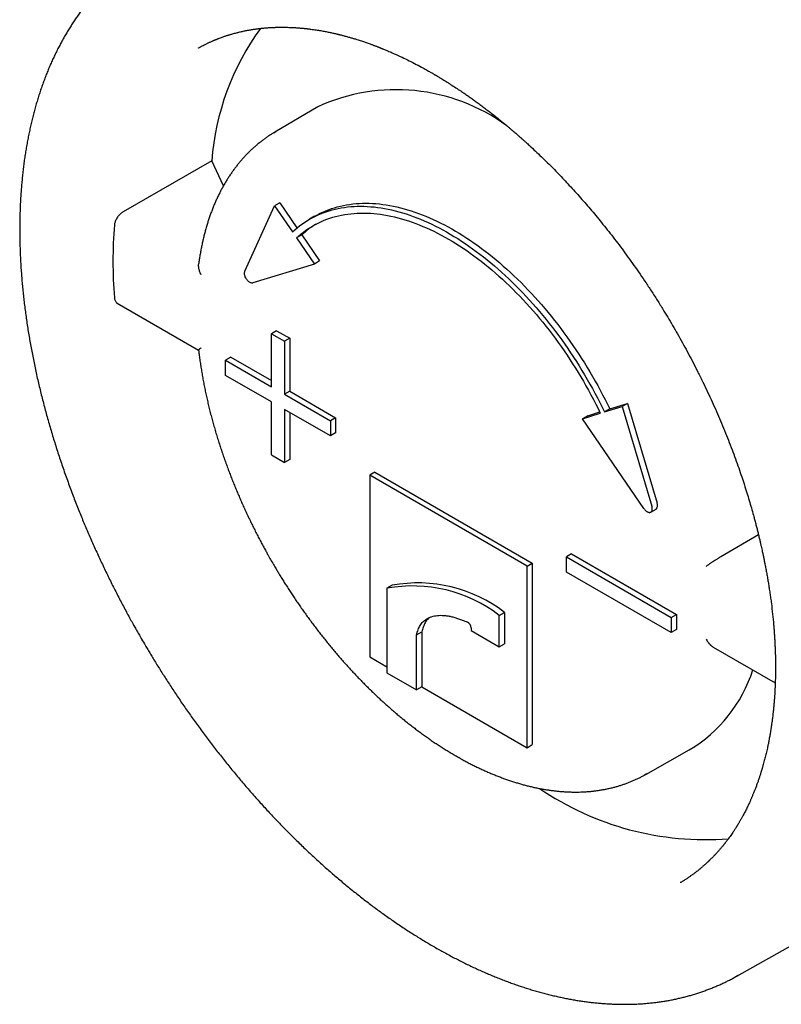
# Model space of a CAD drawing. Header units: millimetres. Extents: x 8 to 415, y 12 to 447.
# Tile 7 of 24: x 335 to 356, y 154 to 181. Entities that reach past the tile are written whole.
import ezdxf

# ---------------------------------------------------------------- set-up
doc = ezdxf.new("R2010")
doc.units = ezdxf.units.MM

msp = doc.modelspace()

# ---------------------------------------------------------------- linework, layer by layer
at = {"color": 7, "linetype": 'Continuous', "lineweight": 30}
for p, q in [((343.182, 178.671), (342.025, 177.987)), ((341.995, 177.969), (342.052, 178.003)), ((340.322, 177.212), (337.933, 175.836)), ((340.638, 176.536), (340.322, 177.212)), ((342.158, 176.081), (342.016, 176)), ((342.158, 176.081), (342.621, 175.404)), ((341.217, 174.234), (342.016, 176)), ((342.016, 176), (342.497, 175.296)), ((343.096, 175.716), (342.955, 175.634)), ((342.751, 175.213), (342.61, 175.132)), ((342.61, 175.132), (343.09, 174.428)), ((342.751, 175.213), (343.232, 174.51)), ((343.232, 174.51), (343.09, 174.428)), ((343.09, 174.428), (341.434, 173.917)), ((337.777, 173.373), (339.969, 172.107)), ((342.073, 172.629), (341.932, 172.548)), ((342.073, 172.629), (342.427, 172.425)), ((341.932, 172.548), (342.285, 172.344)), ((341.932, 171.119), (341.932, 172.548)), ((342.427, 172.425), (342.285, 172.344)), ((342.427, 172.425), (342.427, 170.996)), ((342.285, 172.344), (342.285, 170.915)), ((340.836, 171.915), (340.694, 171.833)), ((340.694, 171.425), (340.694, 171.833)), ((340.694, 171.833), (341.932, 171.119)), ((340.836, 171.915), (341.932, 171.282)), ((341.932, 170.71), (340.694, 171.425)), ((342.427, 170.996), (342.285, 170.915)), ((342.285, 170.915), (343.523, 170.2)), ((342.427, 170.996), (343.664, 170.282)), ((341.932, 169.281), (341.932, 170.71)), ((343.523, 169.792), (342.285, 170.506)), ((342.285, 170.506), (342.285, 169.077)), ((350.912, 170.438), (351.393, 170.587)), ((351.054, 170.52), (350.912, 170.438)), ((351.054, 170.52), (351.534, 170.668)), ((351.534, 170.668), (351.393, 170.587)), ((351.393, 170.587), (352.192, 167.898)), ((351.534, 170.668), (352.333, 167.98)), ((342.427, 170.425), (342.427, 169.159)), ((343.664, 170.282), (343.523, 170.2)), ((343.664, 170.282), (343.664, 169.874)), ((350.319, 170.255), (350.8, 170.404)), ((350.46, 170.337), (350.319, 170.255)), ((351.975, 167.831), (350.319, 170.255)), ((350.46, 170.337), (350.784, 170.437)), ((343.523, 170.2), (343.523, 169.792)), ((343.664, 169.874), (343.523, 169.792)), ((341.932, 169.281), (342.285, 169.077)), ((342.427, 169.159), (342.285, 169.077)), ((344.725, 168.812), (344.583, 168.731)), ((348.826, 166.281), (344.583, 168.731)), ((344.583, 168.731), (344.583, 163.831)), ((344.725, 168.812), (348.967, 166.363)), ((352.161, 167.738), (352.303, 167.82)), ((355.067, 167.121), (354.049, 166.532)), ((350.028, 166.608), (349.887, 166.526)), ((349.887, 166.118), (349.887, 166.526)), ((349.887, 166.526), (352.715, 164.894)), ((350.028, 166.608), (352.857, 164.975)), ((348.826, 166.281), (348.967, 166.363)), ((348.826, 161.382), (348.826, 166.281)), ((348.967, 166.363), (348.967, 161.464)), ((352.715, 164.485), (349.887, 166.118)), ((345.189, 165.763), (345.047, 165.682)), ((345.047, 165.682), (345.047, 163.4)), ((348.076, 164.949), (348.217, 165.031)), ((348.076, 164.102), (348.076, 164.949)), ((348.217, 165.031), (348.217, 164.184)), ((352.715, 164.894), (352.857, 164.975)), ((352.857, 164.975), (352.857, 164.567)), ((352.715, 164.894), (352.715, 164.485)), ((345.843, 162.941), (345.847, 164.427)), ((345.847, 164.427), (345.988, 164.509)), ((345.988, 164.509), (345.985, 163.022)), ((347.317, 164.616), (347.317, 164.54)), ((347.317, 164.54), (348.076, 164.102)), ((352.857, 164.567), (352.715, 164.485)), ((348.076, 164.102), (348.217, 164.184)), ((353.847, 164.096), (355.517, 163.132)), ((344.583, 163.831), (345.047, 163.563)), ((345.047, 163.4), (345.843, 162.941)), ((345.985, 163.022), (345.843, 162.941)), ((345.985, 163.022), (348.826, 161.382)), ((348.826, 161.382), (348.967, 161.464)), ((352.026, 160.662), (353.198, 161.321)), ((354.481, 155.221), (359.251, 157.907)), ((352.965, 157.745), (352.958, 157.742)), ((354.509, 155.237), (354.454, 155.206))]:
    msp.add_line(p, q, dxfattribs=at)
at = {"color": 7, "linetype": 'Continuous', "lineweight": 30, "flags": 128}
for points in [[(342.497, 175.296), (342.559, 175.351), (342.622, 175.405), (342.687, 175.456), (342.753, 175.505), (342.821, 175.551), (342.889, 175.595), (342.96, 175.637), (343.031, 175.677), (343.104, 175.714), (343.178, 175.749), (343.254, 175.781), (343.331, 175.812), (343.409, 175.839), (343.488, 175.865), (343.568, 175.888), (343.649, 175.908), (343.732, 175.927), (343.815, 175.942), (343.9, 175.956), (343.985, 175.967), (344.072, 175.975), (344.159, 175.981), (344.247, 175.985), (344.337, 175.986), (344.427, 175.984), (344.518, 175.981), (344.609, 175.974), (344.702, 175.966), (344.795, 175.955), (344.889, 175.941), (344.983, 175.925), (345.078, 175.907), (345.174, 175.886), (345.27, 175.863), (345.367, 175.837), (345.464, 175.809), (345.562, 175.779), (345.66, 175.746), (345.758, 175.711), (345.857, 175.674), (345.956, 175.634), (346.055, 175.592), (346.155, 175.548), (346.254, 175.501), (346.354, 175.452), (346.454, 175.401), (346.554, 175.347), (346.655, 175.292), (346.755, 175.234), (346.855, 175.174), (346.955, 175.112), (347.055, 175.047), (347.155, 174.981), (347.255, 174.913), (347.354, 174.842), (347.454, 174.769), (347.553, 174.695), (347.651, 174.618), (347.75, 174.54), (347.848, 174.459), (347.946, 174.377), (348.043, 174.293), (348.139, 174.206), (348.236, 174.119), (348.331, 174.029), (348.426, 173.938), (348.521, 173.844), (348.615, 173.75), (348.708, 173.653), (348.8, 173.555), (348.892, 173.455), (348.983, 173.354), (349.073, 173.252), (349.162, 173.148), (349.25, 173.042), (349.338, 172.935), (349.424, 172.827), (349.51, 172.717), (349.594, 172.606), (349.678, 172.494), (349.76, 172.381), (349.842, 172.266), (349.922, 172.15), (350.001, 172.034), (350.079, 171.916), (350.155, 171.797), (350.231, 171.678), (350.305, 171.557), (350.378, 171.436), (350.45, 171.313), (350.52, 171.19), (350.589, 171.067), (350.656, 170.942), (350.722, 170.817), (350.787, 170.691), (350.85, 170.565), (350.912, 170.438)], [(343.096, 175.716), (343.101, 175.719), (343.173, 175.758), (343.246, 175.796), (343.32, 175.831), (343.395, 175.863), (343.472, 175.893), (343.55, 175.921), (343.629, 175.946), (343.709, 175.969), (343.791, 175.99), (343.873, 176.008), (343.957, 176.024), (344.041, 176.037), (344.127, 176.048), (344.213, 176.057), (344.301, 176.063), (344.389, 176.066), (344.478, 176.067), (344.568, 176.066), (344.659, 176.062), (344.751, 176.056), (344.843, 176.047), (344.936, 176.036), (345.03, 176.023), (345.125, 176.007), (345.22, 175.989), (345.315, 175.968), (345.411, 175.945), (345.508, 175.919), (345.605, 175.891), (345.703, 175.861), (345.801, 175.828), (345.899, 175.793), (345.998, 175.755), (346.097, 175.716), (346.197, 175.674), (346.296, 175.629), (346.396, 175.583), (346.496, 175.534), (346.596, 175.482), (346.696, 175.429), (346.796, 175.373), (346.896, 175.316), (346.996, 175.256), (347.097, 175.193), (347.197, 175.129), (347.296, 175.063), (347.396, 174.994), (347.496, 174.924), (347.595, 174.851), (347.694, 174.776), (347.793, 174.7), (347.891, 174.621), (347.989, 174.541), (348.087, 174.458), (348.184, 174.374), (348.281, 174.288), (348.377, 174.2), (348.473, 174.111), (348.568, 174.019), (348.662, 173.926), (348.756, 173.831), (348.849, 173.735), (348.942, 173.637), (349.033, 173.537), (349.124, 173.436), (349.214, 173.333), (349.303, 173.229), (349.392, 173.124), (349.479, 173.017), (349.566, 172.908), (349.651, 172.799), (349.736, 172.688), (349.819, 172.576), (349.902, 172.462), (349.983, 172.348), (350.063, 172.232), (350.142, 172.115), (350.22, 171.998), (350.297, 171.879), (350.372, 171.759), (350.447, 171.639), (350.519, 171.517), (350.591, 171.395), (350.661, 171.272), (350.73, 171.148), (350.798, 171.024), (350.864, 170.899), (350.929, 170.773), (350.992, 170.647), (351.054, 170.52)], [(342.61, 175.132), (342.67, 175.186), (342.732, 175.239), (342.796, 175.289), (342.861, 175.337), (342.928, 175.382), (342.995, 175.426), (343.065, 175.467), (343.135, 175.506), (343.207, 175.542), (343.28, 175.576), (343.354, 175.608), (343.43, 175.637), (343.507, 175.664), (343.585, 175.689), (343.664, 175.711), (343.744, 175.731), (343.825, 175.748), (343.908, 175.764), (343.991, 175.776), (344.075, 175.786), (344.16, 175.794), (344.247, 175.8), (344.334, 175.803), (344.422, 175.803), (344.51, 175.801), (344.6, 175.797), (344.69, 175.79), (344.781, 175.781), (344.873, 175.769), (344.966, 175.755), (345.059, 175.739), (345.152, 175.72), (345.247, 175.699), (345.342, 175.675), (345.437, 175.649), (345.533, 175.621), (345.629, 175.59), (345.725, 175.557), (345.822, 175.521), (345.919, 175.484), (346.017, 175.444), (346.115, 175.401), (346.213, 175.357), (346.311, 175.31), (346.409, 175.261), (346.508, 175.209), (346.606, 175.156), (346.705, 175.1), (346.803, 175.042), (346.902, 174.982), (347, 174.919), (347.098, 174.855), (347.197, 174.789), (347.295, 174.72), (347.392, 174.65), (347.49, 174.577), (347.587, 174.503), (347.684, 174.426), (347.781, 174.348), (347.877, 174.267), (347.973, 174.185), (348.068, 174.101), (348.163, 174.015), (348.257, 173.928), (348.351, 173.838), (348.444, 173.747), (348.536, 173.655), (348.628, 173.56), (348.719, 173.464), (348.809, 173.367), (348.899, 173.268), (348.988, 173.167), (349.076, 173.065), (349.163, 172.962), (349.249, 172.857), (349.334, 172.75), (349.419, 172.643), (349.502, 172.534), (349.584, 172.424), (349.665, 172.313), (349.746, 172.2), (349.825, 172.087), (349.903, 171.972), (349.979, 171.856), (350.055, 171.74), (350.129, 171.622), (350.202, 171.504), (350.274, 171.384), (350.345, 171.264), (350.414, 171.143), (350.482, 171.021), (350.548, 170.899), (350.613, 170.776), (350.677, 170.652), (350.739, 170.528), (350.8, 170.404)], [(341.434, 173.917), (341.42, 173.914), (341.405, 173.913), (341.39, 173.916), (341.373, 173.921), (341.357, 173.928), (341.34, 173.938), (341.323, 173.95), (341.307, 173.964), (341.291, 173.98), (341.276, 173.997), (341.262, 174.016), (341.249, 174.036), (341.238, 174.057), (341.228, 174.078), (341.22, 174.1), (341.214, 174.122), (341.21, 174.143), (341.207, 174.164), (341.207, 174.183), (341.208, 174.202), (341.212, 174.219), (341.217, 174.234)], [(351.975, 167.831), (351.989, 167.812), (352.004, 167.795), (352.02, 167.779), (352.036, 167.765), (352.053, 167.753), (352.07, 167.743), (352.086, 167.736), (352.103, 167.731), (352.118, 167.729), (352.133, 167.729), (352.147, 167.732), (352.16, 167.737), (352.171, 167.745), (352.181, 167.755), (352.189, 167.768), (352.195, 167.782), (352.2, 167.798), (352.202, 167.816), (352.203, 167.836), (352.201, 167.856), (352.197, 167.877), (352.192, 167.898)], [(352.054, 160.677), (352.036, 160.667), (351.995, 160.644)]]:
    msp.add_lwpolyline(points, dxfattribs=at)
at = {"color": 7, "linetype": 'Continuous', "lineweight": 30}
for centre, radius, start, end in [((347.315, 176.668), 7.014, 144.0627, 175.5478), ((345.291, 174.044), 5.086, 54.0169, 114.5084), ((349.911, 174.501), 12.252, 175.4028, 184.5972), ((344.439, 173.397), 2.479, 121.9577, 132.9013), ((352.211, 167.92), 0.137, 312.4706, 25.8676), ((345.739, 161.913), 3.832, 52.4191, 100.3927), ((345.88, 161.994), 3.832, 52.4191, 100.3927), ((347.138, 164.61), 0.179, 2.0129, 62.7771), ((351.189, 164.683), 3.916, 300.8568, 342.0896), ((353.638, 166.865), 7.962, 235.7522, 274.442)]:
    msp.add_arc(centre, radius, start, end, dxfattribs=at)
for points, knots in [([(338.512, 182.816), (338.504, 182.811), (338.463, 182.787), (338.39, 182.741), (338.293, 182.678), (338.197, 182.613), (338.102, 182.545), (338.008, 182.476), (337.916, 182.405), (337.824, 182.331), (337.734, 182.256), (337.646, 182.178), (337.558, 182.098), (337.472, 182.017), (337.387, 181.933), (337.304, 181.848), (337.221, 181.76), (337.141, 181.67), (337.061, 181.578), (336.983, 181.485), (336.907, 181.389), (336.831, 181.291), (336.758, 181.192), (336.685, 181.09), (336.615, 180.987), (336.545, 180.881), (336.477, 180.774), (336.411, 180.665), (336.346, 180.554), (336.283, 180.441), (336.222, 180.326), (336.162, 180.21), (336.103, 180.091), (336.047, 179.971), (335.991, 179.849), (335.938, 179.725), (335.886, 179.6), (335.836, 179.473), (335.788, 179.344), (335.741, 179.214), (335.696, 179.082), (335.652, 178.948), (335.611, 178.813), (335.571, 178.676), (335.533, 178.537), (335.496, 178.397), (335.462, 178.256), (335.429, 178.113), (335.398, 177.969), (335.369, 177.823), (335.341, 177.676), (335.315, 177.528), (335.291, 177.378), (335.269, 177.227), (335.249, 177.074), (335.23, 176.921), (335.214, 176.766), (335.199, 176.61), (335.186, 176.453), (335.174, 176.294), (335.165, 176.135), (335.157, 175.974), (335.151, 175.812), (335.147, 175.649), (335.145, 175.485), (335.144, 175.321), (335.146, 175.155), (335.149, 174.988), (335.154, 174.82), (335.16, 174.652), (335.169, 174.482), (335.179, 174.312), (335.192, 174.14), (335.206, 173.968), (335.221, 173.796), (335.239, 173.622), (335.258, 173.448), (335.279, 173.273), (335.302, 173.097), (335.327, 172.921), (335.354, 172.744), (335.382, 172.566), (335.412, 172.388), (335.444, 172.209), (335.477, 172.03), (335.513, 171.85), (335.55, 171.67), (335.589, 171.489), (335.629, 171.308), (335.672, 171.126), (335.716, 170.944), (335.761, 170.762), (335.809, 170.579), (335.858, 170.396), (335.909, 170.212), (335.962, 170.028), (336.017, 169.844), (336.073, 169.66), (336.131, 169.475), (336.191, 169.29), (336.252, 169.105), (336.315, 168.919), (336.38, 168.734), (336.447, 168.548), (336.515, 168.362), (336.583, 168.181), (336.652, 168.001), (336.721, 167.828), (336.791, 167.654), (336.859, 167.487), (336.929, 167.321), (337, 167.154), (337.072, 166.988), (337.145, 166.823), (337.22, 166.657), (337.296, 166.492), (337.373, 166.328), (337.451, 166.164), (337.53, 166), (337.61, 165.838), (337.692, 165.676), (337.774, 165.515), (337.856, 165.355), (337.94, 165.197), (338.023, 165.041), (338.104, 164.891), (338.18, 164.755), (338.246, 164.636), (338.308, 164.526), (338.361, 164.433), (338.396, 164.372), (338.409, 164.35)], [0, 0, 0, 0, 0.001842, 0.009488, 0.01714, 0.024798, 0.032463, 0.040136, 0.047816, 0.055506, 0.063204, 0.070912, 0.07863, 0.086359, 0.094098, 0.101848, 0.10961, 0.117383, 0.125168, 0.132965, 0.140774, 0.148595, 0.156429, 0.164274, 0.172131, 0.180001, 0.187882, 0.195774, 0.203678, 0.211593, 0.219519, 0.227455, 0.235402, 0.243359, 0.251325, 0.2593, 0.267284, 0.275276, 0.283276, 0.291284, 0.299299, 0.307321, 0.31535, 0.323384, 0.331424, 0.33947, 0.34752, 0.355575, 0.363635, 0.371698, 0.379765, 0.387836, 0.39591, 0.403987, 0.412066, 0.420148, 0.428232, 0.436318, 0.444407, 0.452497, 0.460588, 0.468682, 0.476776, 0.484872, 0.492969, 0.501067, 0.509166, 0.517267, 0.525368, 0.53347, 0.541573, 0.549678, 0.557783, 0.565889, 0.573997, 0.582105, 0.590215, 0.598326, 0.606439, 0.614553, 0.622668, 0.630786, 0.638905, 0.647026, 0.65515, 0.663276, 0.671405, 0.679536, 0.687671, 0.695809, 0.703951, 0.712097, 0.720248, 0.728403, 0.736564, 0.74473, 0.752903, 0.761083, 0.76927, 0.777466, 0.785671, 0.793885, 0.802111, 0.810349, 0.818601, 0.826868, 0.834303, 0.842581, 0.850012, 0.857442, 0.86487, 0.872296, 0.879719, 0.887138, 0.894554, 0.901965, 0.909371, 0.91677, 0.92416, 0.931538, 0.938902, 0.946243, 0.953553, 0.960812, 0.967983, 0.974981, 0.98155, 0.986953, 0.991455, 0.996942, 1, 1, 1, 1]), ([(339.962, 180.254), (339.966, 180.256), (339.974, 180.261), (339.99, 180.27), (340.01, 180.281), (340.034, 180.294), (340.071, 180.314), (340.119, 180.338), (340.17, 180.363), (340.212, 180.384), (340.246, 180.4), (340.28, 180.416), (340.314, 180.431), (340.345, 180.445), (340.373, 180.456), (340.395, 180.466), (340.411, 180.473), (340.424, 180.478), (340.434, 180.482), (340.444, 180.486), (340.456, 180.491), (340.472, 180.497), (340.49, 180.504), (340.512, 180.513), (340.544, 180.525), (340.582, 180.539), (340.626, 180.555), (340.667, 180.569), (340.704, 180.581), (340.739, 180.593), (340.771, 180.603), (340.801, 180.612), (340.831, 180.621), (340.866, 180.632), (340.909, 180.644), (340.96, 180.657), (341.01, 180.67), (341.058, 180.682), (341.103, 180.693), (341.148, 180.703), (341.196, 180.713), (341.243, 180.723), (341.288, 180.731), (341.332, 180.739), (341.374, 180.746), (341.414, 180.753), (341.451, 180.759), (341.487, 180.764), (341.52, 180.769), (341.551, 180.773), (341.584, 180.777), (341.619, 180.781), (341.658, 180.785), (341.721, 180.792), (341.807, 180.8), (341.892, 180.805), (341.953, 180.808), (341.987, 180.81), (342.018, 180.811), (342.045, 180.812), (342.069, 180.813), (342.09, 180.813), (342.109, 180.814), (342.127, 180.814), (342.149, 180.814), (342.174, 180.815), (342.203, 180.815), (342.245, 180.815), (342.299, 180.814), (342.366, 180.813), (342.426, 180.811), (342.477, 180.809), (342.519, 180.807), (342.562, 180.804), (342.606, 180.802), (342.649, 180.798), (342.691, 180.795), (342.728, 180.792), (342.761, 180.789), (342.789, 180.786), (342.812, 180.784), (342.831, 180.782), (342.845, 180.781), (342.858, 180.779), (342.872, 180.778), (342.89, 180.776), (342.911, 180.773), (342.937, 180.77), (343.001, 180.762), (343.099, 180.749), (343.23, 180.728), (343.331, 180.71), (343.408, 180.695), (343.46, 180.685), (343.512, 180.674), (343.565, 180.663), (343.61, 180.653), (343.646, 180.645), (343.673, 180.638), (343.698, 180.633), (343.718, 180.628), (343.737, 180.623), (343.757, 180.618), (343.781, 180.612), (343.812, 180.605), (343.849, 180.595), (343.891, 180.584), (343.938, 180.571), (343.986, 180.558), (344.046, 180.541), (344.115, 180.521), (344.193, 180.498), (344.264, 180.476), (344.327, 180.455), (344.384, 180.436), (344.438, 180.418), (344.49, 180.4), (344.542, 180.382), (344.588, 180.366), (344.628, 180.351), (344.663, 180.338), (344.697, 180.325), (344.731, 180.313), (344.764, 180.3), (344.795, 180.288), (344.819, 180.279), (344.838, 180.271), (344.851, 180.266), (344.864, 180.261), (344.878, 180.255), (344.895, 180.249), (344.915, 180.24), (344.943, 180.229), (344.979, 180.214), (345.024, 180.195), (345.076, 180.174), (345.13, 180.15), (345.241, 180.102), (345.397, 180.032), (345.598, 179.935), (345.79, 179.838), (345.941, 179.758), (346.049, 179.7), (346.11, 179.666), (346.165, 179.635), (346.212, 179.608), (346.253, 179.585), (346.286, 179.566), (346.312, 179.551), (346.329, 179.54), (346.341, 179.534), (346.349, 179.529), (346.36, 179.523), (346.374, 179.514), (346.392, 179.504), (346.412, 179.492), (346.44, 179.475), (346.478, 179.452), (346.528, 179.422), (346.584, 179.388), (346.643, 179.351), (346.704, 179.313), (346.791, 179.257), (346.902, 179.185), (347.024, 179.104), (347.129, 179.033), (347.22, 178.97), (347.312, 178.906), (347.406, 178.838), (347.505, 178.766), (347.609, 178.689), (347.717, 178.608), (347.83, 178.521), (347.947, 178.43), (348.05, 178.347), (348.137, 178.276), (348.207, 178.219), (348.274, 178.163), (348.337, 178.11), (348.395, 178.061), (348.448, 178.016), (348.496, 177.975), (348.539, 177.937), (348.577, 177.904), (348.61, 177.875), (348.638, 177.851), (348.66, 177.832), (348.675, 177.818), (348.685, 177.809), (348.694, 177.801), (348.704, 177.792), (348.719, 177.778), (348.741, 177.759), (348.77, 177.733), (348.804, 177.702), (348.844, 177.666), (348.887, 177.626), (348.97, 177.55), (349.092, 177.435), (349.255, 177.279), (349.411, 177.125), (349.563, 176.973), (349.708, 176.823), (349.855, 176.669), (350.003, 176.509), (350.154, 176.343), (350.304, 176.174), (350.455, 176), (350.605, 175.824), (350.758, 175.64), (350.912, 175.449), (351.069, 175.252), (351.227, 175.047), (351.387, 174.834), (351.548, 174.615), (351.71, 174.388), (351.873, 174.154), (352.035, 173.915), (352.196, 173.67), (352.358, 173.417), (352.509, 173.173), (352.652, 172.938), (352.784, 172.712), (352.916, 172.482), (353.047, 172.246), (353.178, 172.006), (353.306, 171.761), (353.436, 171.506), (353.566, 171.244), (353.694, 170.977), (353.815, 170.714), (353.931, 170.455), (354.042, 170.196), (354.15, 169.936), (354.254, 169.676), (354.352, 169.422), (354.445, 169.173), (354.531, 168.929), (354.611, 168.696), (354.684, 168.473), (354.752, 168.26), (354.815, 168.052), (354.875, 167.849), (354.923, 167.678), (354.961, 167.536), (354.991, 167.424), (355.019, 167.313), (355.047, 167.204), (355.073, 167.098), (355.097, 166.997), (355.119, 166.905), (355.137, 166.822), (355.154, 166.746), (355.169, 166.678), (355.18, 166.626), (355.189, 166.586), (355.195, 166.558), (355.2, 166.533), (355.205, 166.51), (355.21, 166.485), (355.216, 166.454), (355.223, 166.418), (355.232, 166.375), (355.246, 166.306), (355.264, 166.207), (355.288, 166.08), (355.311, 165.95), (355.332, 165.82), (355.353, 165.689), (355.374, 165.552), (355.394, 165.411), (355.419, 165.22), (355.447, 164.981), (355.468, 164.756), (355.482, 164.589), (355.491, 164.481), (355.498, 164.372), (355.504, 164.264), (355.51, 164.159), (355.514, 164.057), (355.518, 163.962), (355.52, 163.873), (355.522, 163.802), (355.523, 163.748), (355.523, 163.713), (355.524, 163.686), (355.524, 163.667), (355.524, 163.655), (355.524, 163.647), (355.524, 163.636), (355.524, 163.621), (355.524, 163.6), (355.525, 163.572), (355.525, 163.538), (355.524, 163.498), (355.524, 163.452), (355.524, 163.403), (355.522, 163.3), (355.519, 163.154), (355.511, 162.965), (355.502, 162.808), (355.492, 162.675), (355.483, 162.569), (355.474, 162.467), (355.464, 162.37), (355.454, 162.28), (355.445, 162.204), (355.437, 162.141), (355.431, 162.09), (355.424, 162.044), (355.418, 162.004), (355.414, 161.973), (355.411, 161.951), (355.408, 161.934), (355.405, 161.916), (355.402, 161.893), (355.398, 161.867), (355.392, 161.834), (355.386, 161.794), (355.378, 161.747), (355.368, 161.694), (355.358, 161.637), (355.344, 161.563), (355.327, 161.475), (355.307, 161.381), (355.289, 161.3), (355.272, 161.229), (355.256, 161.163), (355.24, 161.098), (355.223, 161.033), (355.205, 160.966), (355.19, 160.912), (355.178, 160.871), (355.171, 160.845), (355.165, 160.823), (355.16, 160.806), (355.156, 160.792), (355.152, 160.781), (355.148, 160.766), (355.141, 160.745), (355.132, 160.716), (355.122, 160.682), (355.11, 160.644), (355.096, 160.603), (355.082, 160.561), (355.068, 160.518), (355.053, 160.475), (355.039, 160.434), (355.018, 160.378), (354.992, 160.307), (354.965, 160.236), (354.942, 160.179), (354.925, 160.137), (354.909, 160.099), (354.895, 160.064), (354.881, 160.033), (354.868, 160.004), (354.854, 159.971), (354.838, 159.934), (354.819, 159.893), (354.798, 159.848), (354.776, 159.801), (354.743, 159.734), (354.698, 159.645), (354.655, 159.563), (354.624, 159.507), (354.608, 159.478), (354.591, 159.448), (354.574, 159.419), (354.558, 159.39), (354.541, 159.362), (354.526, 159.337), (354.513, 159.315), (354.502, 159.298), (354.494, 159.284), (354.486, 159.272), (354.477, 159.257), (354.466, 159.239), (354.452, 159.217), (354.436, 159.192), (354.417, 159.163), (354.396, 159.131), (354.37, 159.091), (354.337, 159.043), (354.298, 158.988), (354.265, 158.942), (354.239, 158.907), (354.22, 158.882), (354.203, 158.859), (354.188, 158.84), (354.176, 158.825), (354.168, 158.814), (354.16, 158.805), (354.152, 158.794), (354.141, 158.78), (354.127, 158.762), (354.109, 158.741), (354.09, 158.717), (354.057, 158.678), (354.013, 158.626), (353.958, 158.564), (353.905, 158.506), (353.861, 158.46), (353.828, 158.426), (353.805, 158.402), (353.784, 158.382), (353.766, 158.364), (353.75, 158.349), (353.739, 158.338), (353.732, 158.331), (353.727, 158.326), (353.72, 158.32), (353.712, 158.312), (353.701, 158.302), (353.688, 158.289), (353.67, 158.272), (353.648, 158.253), (353.625, 158.232), (353.603, 158.212), (353.58, 158.192), (353.557, 158.172), (353.534, 158.152), (353.513, 158.134), (353.493, 158.118), (353.468, 158.097), (353.436, 158.072), (353.398, 158.041), (353.366, 158.016), (353.339, 157.996), (353.317, 157.98), (353.293, 157.962), (353.266, 157.942), (353.236, 157.921), (353.203, 157.898), (353.167, 157.874), (353.131, 157.849), (353.095, 157.826), (353.059, 157.803), (353.023, 157.781), (352.989, 157.76), (352.968, 157.747), (352.958, 157.742)], [0, 0, 0, 0, 0.000796, 0.001738, 0.002829, 0.004073, 0.005423, 0.0082, 0.011144, 0.012711, 0.014321, 0.015975, 0.017644, 0.019138, 0.020426, 0.021507, 0.02221, 0.022786, 0.023235, 0.023652, 0.024225, 0.024944, 0.025818, 0.026847, 0.028031, 0.030239, 0.032288, 0.034175, 0.035901, 0.037502, 0.038981, 0.040344, 0.041634, 0.043046, 0.045114, 0.047427, 0.049877, 0.051803, 0.053774, 0.05579, 0.057851, 0.059941, 0.061917, 0.063745, 0.065638, 0.067341, 0.068891, 0.070384, 0.071832, 0.073059, 0.074419, 0.075914, 0.077543, 0.079282, 0.083726, 0.088281, 0.089735, 0.091144, 0.092406, 0.093518, 0.094482, 0.09532, 0.096005, 0.096734, 0.097603, 0.098612, 0.099759, 0.101047, 0.103607, 0.106267, 0.109027, 0.110639, 0.112284, 0.113961, 0.11567, 0.117409, 0.119041, 0.120489, 0.121752, 0.12283, 0.123723, 0.124431, 0.124955, 0.125353, 0.125895, 0.12658, 0.127408, 0.128379, 0.129481, 0.134782, 0.139506, 0.144251, 0.146171, 0.148104, 0.150049, 0.152007, 0.153923, 0.155043, 0.156045, 0.15693, 0.157697, 0.158346, 0.158983, 0.159884, 0.161007, 0.162352, 0.163918, 0.165689, 0.167462, 0.16918, 0.172185, 0.175004, 0.177636, 0.179828, 0.181871, 0.183778, 0.185643, 0.187484, 0.189302, 0.19055, 0.191787, 0.193012, 0.194226, 0.195428, 0.196542, 0.197465, 0.198056, 0.19853, 0.198917, 0.199397, 0.199997, 0.200716, 0.201555, 0.202931, 0.204541, 0.206386, 0.208356, 0.210327, 0.218083, 0.224779, 0.231491, 0.238221, 0.240621, 0.242774, 0.244678, 0.246333, 0.24774, 0.248898, 0.249807, 0.250468, 0.250734, 0.250966, 0.251341, 0.251869, 0.252486, 0.25318, 0.253949, 0.255449, 0.257174, 0.259123, 0.261263, 0.263402, 0.265509, 0.270351, 0.275019, 0.278246, 0.281384, 0.28453, 0.287837, 0.291308, 0.294943, 0.298742, 0.302705, 0.306832, 0.311124, 0.313604, 0.316131, 0.318551, 0.320793, 0.322859, 0.324747, 0.326459, 0.32799, 0.329345, 0.330524, 0.331526, 0.332352, 0.332862, 0.333205, 0.333465, 0.333814, 0.334256, 0.33509, 0.336131, 0.337382, 0.33884, 0.340433, 0.342036, 0.347838, 0.353757, 0.359794, 0.365104, 0.370502, 0.375988, 0.381564, 0.387282, 0.393167, 0.398868, 0.404718, 0.410716, 0.416863, 0.423158, 0.429601, 0.436193, 0.442933, 0.449822, 0.456859, 0.463914, 0.471113, 0.478455, 0.48594, 0.492234, 0.498625, 0.505114, 0.511701, 0.518386, 0.525169, 0.53201, 0.539422, 0.546699, 0.553838, 0.560841, 0.567707, 0.574839, 0.581818, 0.588643, 0.595314, 0.601832, 0.608195, 0.614054, 0.619776, 0.625361, 0.630809, 0.636121, 0.639211, 0.642252, 0.645246, 0.648191, 0.651088, 0.653908, 0.656373, 0.658634, 0.660689, 0.66254, 0.664186, 0.665019, 0.665787, 0.66647, 0.667059, 0.667723, 0.668551, 0.669552, 0.670728, 0.672031, 0.675312, 0.678834, 0.682599, 0.686063, 0.689709, 0.693538, 0.697538, 0.701597, 0.70965, 0.71781, 0.720929, 0.724063, 0.727212, 0.730377, 0.73351, 0.736488, 0.739303, 0.741956, 0.744446, 0.74563, 0.746733, 0.747602, 0.748088, 0.748434, 0.748645, 0.748882, 0.749354, 0.750001, 0.750826, 0.751854, 0.753067, 0.754466, 0.756018, 0.75759, 0.763822, 0.769461, 0.775172, 0.778605, 0.782037, 0.785319, 0.788426, 0.79136, 0.794119, 0.795875, 0.797553, 0.799123, 0.800467, 0.801574, 0.80217, 0.80268, 0.80328, 0.80402, 0.804902, 0.805924, 0.807337, 0.808953, 0.810771, 0.81277, 0.81475, 0.818451, 0.821902, 0.824565, 0.827056, 0.829378, 0.83167, 0.834034, 0.83647, 0.838977, 0.84007, 0.84102, 0.84182, 0.842468, 0.842964, 0.84334, 0.843803, 0.844639, 0.845709, 0.84701, 0.848545, 0.850029, 0.851678, 0.853363, 0.855004, 0.856603, 0.858159, 0.861656, 0.864914, 0.866741, 0.868471, 0.870046, 0.87146, 0.872713, 0.873835, 0.875168, 0.876714, 0.87847, 0.880401, 0.882369, 0.88436, 0.889142, 0.893998, 0.895368, 0.896729, 0.89808, 0.899422, 0.900754, 0.902076, 0.903271, 0.904345, 0.905165, 0.905732, 0.90625, 0.906922, 0.907802, 0.908855, 0.910082, 0.91148, 0.913049, 0.914704, 0.917398, 0.920207, 0.92313, 0.924392, 0.925674, 0.926941, 0.928026, 0.928735, 0.929319, 0.929777, 0.930223, 0.931014, 0.931985, 0.933135, 0.934465, 0.935933, 0.939629, 0.943155, 0.94651, 0.949693, 0.951275, 0.952703, 0.953968, 0.955069, 0.956006, 0.956779, 0.957092, 0.957367, 0.95771, 0.958207, 0.958858, 0.959663, 0.960621, 0.962073, 0.963444, 0.964723, 0.965911, 0.96745, 0.968804, 0.969976, 0.971072, 0.972145, 0.974341, 0.97645, 0.978566, 0.979602, 0.980773, 0.982086, 0.983541, 0.985137, 0.986875, 0.988755, 0.990726, 0.992593, 0.994337, 0.996435, 0.998322, 1, 1, 1, 1]), ([(341.993, 177.968), (341.99, 177.966), (341.96, 177.948), (341.904, 177.913), (341.828, 177.862), (341.753, 177.809), (341.679, 177.754), (341.606, 177.697), (341.534, 177.638), (341.464, 177.576), (341.395, 177.513), (341.327, 177.448), (341.26, 177.38), (341.195, 177.311), (341.131, 177.24), (341.069, 177.166), (341.007, 177.091), (340.948, 177.013), (340.89, 176.934), (340.833, 176.852), (340.778, 176.769), (340.724, 176.683), (340.672, 176.596), (340.621, 176.507), (340.572, 176.416), (340.525, 176.323), (340.479, 176.229), (340.434, 176.132), (340.392, 176.034), (340.351, 175.934), (340.312, 175.832), (340.274, 175.729), (340.239, 175.624), (340.204, 175.517), (340.172, 175.409), (340.142, 175.299), (340.113, 175.187), (340.086, 175.074), (340.06, 174.96), (340.037, 174.844), (340.015, 174.727), (339.996, 174.608), (339.981, 174.514), (339.974, 174.459), (339.972, 174.445)], [0, 0, 0, 0, 0.003396, 0.027273, 0.051179, 0.075117, 0.099089, 0.123098, 0.147146, 0.171235, 0.195369, 0.219548, 0.243774, 0.268049, 0.292374, 0.316749, 0.341175, 0.365653, 0.390182, 0.414762, 0.439393, 0.464074, 0.488803, 0.51358, 0.538402, 0.56327, 0.58818, 0.613131, 0.638121, 0.663148, 0.68821, 0.713305, 0.738431, 0.763586, 0.788768, 0.813975, 0.839205, 0.864456, 0.889727, 0.915016, 0.940321, 0.965641, 0.990975, 1, 1, 1, 1]), ([(337.933, 175.836), (337.921, 175.828), (337.897, 175.813), (337.861, 175.783), (337.827, 175.748), (337.794, 175.71), (337.766, 175.668), (337.741, 175.624), (337.721, 175.58), (337.709, 175.541), (337.702, 175.509), (337.7, 175.492), (337.699, 175.483)], [0, 0, 0, 0, 0.107242, 0.214485, 0.321706, 0.428931, 0.53657, 0.644212, 0.75251, 0.860809, 0.930404, 1, 1, 1, 1]), ([(340.038, 174.133), (340.03, 174.15), (340.013, 174.184), (339.995, 174.234), (339.983, 174.279), (339.975, 174.317), (339.972, 174.342), (339.97, 174.357), (339.97, 174.365), (339.969, 174.372), (339.969, 174.379), (339.969, 174.386), (339.968, 174.403), (339.969, 174.423), (339.972, 174.44), (339.972, 174.445)], [0, 0, 0, 0, 0.178616, 0.341216, 0.487832, 0.598685, 0.698334, 0.722593, 0.746087, 0.76882, 0.790791, 0.812004, 0.832459, 0.952821, 1, 1, 1, 1]), ([(337.699, 173.519), (337.7, 173.505), (337.704, 173.477), (337.717, 173.44), (337.735, 173.409), (337.755, 173.386), (337.771, 173.377), (337.777, 173.374)], [0, 0, 0, 0, 0.215762, 0.431525, 0.647288, 0.863049, 1, 1, 1, 1]), ([(340.038, 172.169), (340.03, 172.162), (340.013, 172.15), (339.995, 172.135), (339.982, 172.124), (339.974, 172.116), (339.97, 172.111), (339.968, 172.109), (339.969, 172.108), (339.969, 172.108)], [0, 0, 0, 0, 0.21126, 0.403562, 0.576949, 0.731478, 0.867234, 0.984341, 1, 1, 1, 1]), ([(339.969, 172.108), (339.973, 172.07), (339.983, 171.986), (340, 171.854), (340.021, 171.713), (340.043, 171.572), (340.067, 171.429), (340.092, 171.287), (340.12, 171.143), (340.149, 170.999), (340.18, 170.855), (340.213, 170.71), (340.248, 170.565), (340.284, 170.419), (340.322, 170.273), (340.362, 170.126), (340.404, 169.979), (340.448, 169.832), (340.493, 169.684), (340.539, 169.541), (340.586, 169.398), (340.633, 169.26), (340.681, 169.122), (340.729, 168.989), (340.778, 168.857), (340.829, 168.724), (340.881, 168.592), (340.934, 168.459), (340.988, 168.328), (341.044, 168.196), (341.1, 168.064), (341.158, 167.933), (341.218, 167.803), (341.278, 167.673), (341.339, 167.543), (341.402, 167.414), (341.465, 167.286), (341.529, 167.159), (341.594, 167.034), (341.659, 166.911), (341.722, 166.794), (341.779, 166.69), (341.829, 166.599), (341.884, 166.502), (341.923, 166.434), (341.947, 166.392)], [0, 0, 0, 0, 0.020563, 0.045706, 0.070857, 0.096018, 0.12119, 0.146373, 0.171568, 0.196778, 0.222003, 0.247246, 0.272507, 0.297789, 0.323095, 0.348427, 0.373787, 0.39918, 0.424609, 0.450078, 0.472959, 0.498447, 0.521316, 0.544181, 0.56704, 0.589891, 0.612734, 0.635568, 0.65839, 0.681201, 0.703996, 0.726773, 0.749527, 0.772253, 0.79494, 0.817577, 0.84014, 0.862593, 0.88487, 0.906832, 0.928144, 0.947718, 0.963028, 0.977207, 1, 1, 1, 1]), ([(354.049, 166.532), (354.042, 166.528), (354.027, 166.519), (354.002, 166.505), (353.976, 166.488), (353.948, 166.471), (353.918, 166.452), (353.895, 166.437), (353.878, 166.426), (353.868, 166.42), (353.858, 166.413), (353.847, 166.406), (353.837, 166.399), (353.822, 166.389), (353.8, 166.375), (353.773, 166.356), (353.743, 166.336), (353.713, 166.315), (353.682, 166.293), (353.664, 166.28), (353.654, 166.273)], [0, 0, 0, 0, 0.0551234, 0.1116332, 0.1699452, 0.2304382, 0.2934514, 0.3592852, 0.3819142, 0.4048949, 0.4282358, 0.4519452, 0.4760306, 0.5004996, 0.5599254, 0.628814, 0.7072292, 0.7952138, 0.892797, 1, 1, 1, 1]), ([(341.947, 166.392), (341.972, 166.348), (342.009, 166.285), (342.064, 166.193), (342.112, 166.113), (342.169, 166.018), (342.231, 165.918), (342.296, 165.814), (342.364, 165.707), (342.435, 165.597), (342.508, 165.486), (342.583, 165.374), (342.66, 165.262), (342.738, 165.149), (342.818, 165.036), (342.899, 164.922), (342.982, 164.809), (343.066, 164.696), (343.151, 164.584), (343.237, 164.472), (343.325, 164.361), (343.413, 164.25), (343.503, 164.141), (343.593, 164.032), (343.684, 163.923), (343.777, 163.816), (343.87, 163.71), (343.964, 163.605), (344.059, 163.5), (344.154, 163.397), (344.251, 163.295), (344.348, 163.194), (344.445, 163.095), (344.544, 162.997), (344.643, 162.899), (344.743, 162.804), (344.843, 162.709), (344.944, 162.616), (345.045, 162.525), (345.147, 162.435), (345.25, 162.346), (345.353, 162.259), (345.456, 162.173), (345.56, 162.089), (345.664, 162.006), (345.769, 161.925), (345.874, 161.846), (345.979, 161.768), (346.084, 161.692), (346.19, 161.617), (346.296, 161.544), (346.403, 161.473), (346.509, 161.404), (346.616, 161.336), (346.723, 161.27), (346.83, 161.206), (346.937, 161.144), (347.044, 161.084), (347.151, 161.025), (347.258, 160.968), (347.365, 160.914), (347.473, 160.861), (347.58, 160.809), (347.687, 160.76), (347.794, 160.713), (347.901, 160.668), (348.008, 160.624), (348.115, 160.583), (348.221, 160.544), (348.327, 160.506), (348.434, 160.471), (348.539, 160.438), (348.645, 160.406), (348.75, 160.377), (348.855, 160.35), (348.96, 160.325), (349.064, 160.301), (349.168, 160.28), (349.271, 160.261), (349.374, 160.245), (349.476, 160.23), (349.578, 160.217), (349.68, 160.207), (349.78, 160.198), (349.881, 160.192), (349.98, 160.188), (350.08, 160.186), (350.178, 160.186), (350.276, 160.188), (350.373, 160.192), (350.469, 160.199), (350.565, 160.207), (350.66, 160.218), (350.754, 160.231), (350.847, 160.246), (350.939, 160.263), (351.031, 160.282), (351.121, 160.303), (351.211, 160.327), (351.3, 160.353), (351.388, 160.38), (351.475, 160.41), (351.561, 160.442), (351.646, 160.476), (351.73, 160.512), (351.813, 160.551), (351.895, 160.591), (351.955, 160.622), (351.987, 160.64), (351.993, 160.643)], [0, 0, 0, 0, 0.0099402, 0.0140582, 0.0208854, 0.0279916, 0.0356269, 0.0436054, 0.0518516, 0.0603057, 0.068925, 0.0776779, 0.0865407, 0.0954951, 0.1045269, 0.1136248, 0.1227795, 0.1319837, 0.1412312, 0.1505169, 0.1598366, 0.1691865, 0.1785636, 0.1879652, 0.197389, 0.2068329, 0.2162952, 0.2257744, 0.235269, 0.2447779, 0.2543, 0.2638343, 0.2733799, 0.282936, 0.292502, 0.3020772, 0.3116611, 0.321253, 0.3308526, 0.3404594, 0.3500729, 0.3596928, 0.3693189, 0.3789506, 0.3885878, 0.3982302, 0.4078776, 0.4175296, 0.4271861, 0.4368469, 0.4465117, 0.4561803, 0.4658527, 0.4755285, 0.4852076, 0.4948899, 0.5045752, 0.5142633, 0.523954, 0.5336472, 0.5433427, 0.5530403, 0.5627397, 0.5724409, 0.5821435, 0.5918474, 0.6015524, 0.6112582, 0.6209646, 0.6306714, 0.6403784, 0.6500852, 0.6597915, 0.6694972, 0.6792019, 0.6889053, 0.6986072, 0.7083072, 0.718005, 0.7277004, 0.737393, 0.7470825, 0.7567687, 0.7664514, 0.7761302, 0.785805, 0.7954756, 0.805142, 0.8148039, 0.8244614, 0.8341145, 0.8437633, 0.8534079, 0.8630486, 0.8726856, 0.8823194, 0.8919504, 0.9015791, 0.9112062, 0.9208324, 0.9304585, 0.9400854, 0.9497139, 0.9593451, 0.9689801, 0.9786199, 0.9882657, 0.9979187, 1, 1, 1, 1]), ([(345.847, 164.427), (345.853, 164.45), (345.866, 164.495), (345.887, 164.562), (345.911, 164.625), (345.94, 164.683), (345.976, 164.734), (346.017, 164.779), (346.062, 164.818), (346.115, 164.855), (346.178, 164.888), (346.251, 164.916), (346.328, 164.936), (346.408, 164.948), (346.493, 164.954), (346.583, 164.951), (346.677, 164.941), (346.775, 164.922), (346.875, 164.896), (346.977, 164.863), (347.092, 164.821), (347.173, 164.788), (347.22, 164.769)], [0, 0, 0, 0, 0.039332, 0.078713, 0.118011, 0.15723, 0.196951, 0.236797, 0.276698, 0.316495, 0.368791, 0.421249, 0.473792, 0.526306, 0.578649, 0.634936, 0.691279, 0.747575, 0.805407, 0.863281, 0.921143, 1, 1, 1, 1]), ([(346.2, 164.895), (346.194, 164.89), (346.174, 164.875), (346.143, 164.844), (346.107, 164.801), (346.075, 164.752), (346.049, 164.698), (346.026, 164.637), (346.007, 164.574), (345.995, 164.53), (345.988, 164.509)], [0, 0, 0, 0, 0.053531, 0.187023, 0.320571, 0.453813, 0.58655, 0.724287, 0.862142, 1, 1, 1, 1]), ([(338.409, 164.35), (338.441, 164.294), (338.487, 164.215), (338.556, 164.097), (338.616, 163.996), (338.689, 163.876), (338.766, 163.75), (338.847, 163.617), (338.932, 163.481), (339.02, 163.342), (339.111, 163.201), (339.204, 163.058), (339.298, 162.914), (339.395, 162.769), (339.494, 162.623), (339.594, 162.478), (339.695, 162.332), (339.798, 162.186), (339.903, 162.041), (340.009, 161.895), (340.115, 161.751), (340.224, 161.606), (340.333, 161.462), (340.443, 161.319), (340.555, 161.177), (340.667, 161.035), (340.781, 160.894), (340.895, 160.754), (341.011, 160.614), (341.127, 160.476), (341.244, 160.339), (341.362, 160.202), (341.481, 160.067), (341.601, 159.932), (341.722, 159.799), (341.843, 159.667), (341.965, 159.536), (342.088, 159.407), (342.212, 159.278), (342.336, 159.151), (342.461, 159.025), (342.587, 158.901), (342.713, 158.777), (342.84, 158.655), (342.968, 158.535), (343.096, 158.416), (343.224, 158.298), (343.353, 158.182), (343.483, 158.067), (343.613, 157.954), (343.744, 157.842), (343.875, 157.732), (344.007, 157.623), (344.139, 157.516), (344.271, 157.41), (344.404, 157.306), (344.537, 157.204), (344.67, 157.103), (344.804, 157.004), (344.938, 156.906), (345.073, 156.811), (345.207, 156.717), (345.342, 156.625), (345.477, 156.534), (345.612, 156.445), (345.748, 156.358), (345.884, 156.273), (346.019, 156.19), (346.155, 156.108), (346.291, 156.028), (346.428, 155.95), (346.564, 155.874), (346.7, 155.8), (346.836, 155.727), (346.973, 155.657), (347.109, 155.588), (347.245, 155.522), (347.382, 155.457), (347.518, 155.394), (347.654, 155.334), (347.79, 155.275), (347.926, 155.218), (348.062, 155.163), (348.197, 155.11), (348.333, 155.059), (348.468, 155.01), (348.603, 154.963), (348.738, 154.919), (348.872, 154.876), (349.006, 154.835), (349.14, 154.797), (349.274, 154.76), (349.407, 154.725), (349.54, 154.693), (349.673, 154.663), (349.805, 154.635), (349.936, 154.608), (350.068, 154.584), (350.198, 154.562), (350.329, 154.543), (350.459, 154.525), (350.588, 154.51), (350.717, 154.496), (350.845, 154.485), (350.973, 154.476), (351.1, 154.469), (351.226, 154.464), (351.352, 154.461), (351.477, 154.461), (351.601, 154.462), (351.725, 154.466), (351.848, 154.472), (351.97, 154.48), (352.092, 154.49), (352.212, 154.503), (352.332, 154.517), (352.452, 154.534), (352.57, 154.552), (352.687, 154.573), (352.804, 154.596), (352.92, 154.622), (353.034, 154.649), (353.148, 154.678), (353.261, 154.71), (353.373, 154.744), (353.484, 154.78), (353.594, 154.818), (353.703, 154.858), (353.812, 154.9), (353.919, 154.944), (354.025, 154.99), (354.13, 155.039), (354.234, 155.09), (354.336, 155.142), (354.409, 155.181), (354.447, 155.203), (354.452, 155.205)], [0, 0, 0, 0, 0.007874, 0.011132, 0.016534, 0.022156, 0.028197, 0.034509, 0.041034, 0.047723, 0.054543, 0.06147, 0.068484, 0.07557, 0.082719, 0.08992, 0.097167, 0.104453, 0.111774, 0.119126, 0.126505, 0.133909, 0.141334, 0.148779, 0.156243, 0.163722, 0.171217, 0.178725, 0.186247, 0.193779, 0.201323, 0.208876, 0.216439, 0.224011, 0.231591, 0.239178, 0.246773, 0.254374, 0.261982, 0.269595, 0.277214, 0.284839, 0.292469, 0.300103, 0.307743, 0.315386, 0.323034, 0.330686, 0.338341, 0.346, 0.353663, 0.361329, 0.368999, 0.376671, 0.384346, 0.392024, 0.399705, 0.407389, 0.415075, 0.422764, 0.430455, 0.438148, 0.445844, 0.453541, 0.461241, 0.468942, 0.476646, 0.484351, 0.492058, 0.499766, 0.507476, 0.515188, 0.522901, 0.530615, 0.53833, 0.546046, 0.553764, 0.561482, 0.569201, 0.576921, 0.584641, 0.592362, 0.600083, 0.607804, 0.615526, 0.623247, 0.630968, 0.638688, 0.646408, 0.654128, 0.661846, 0.669564, 0.67728, 0.684995, 0.692709, 0.70042, 0.70813, 0.715838, 0.723543, 0.731247, 0.738947, 0.746645, 0.754339, 0.762031, 0.769719, 0.777404, 0.785085, 0.792763, 0.800437, 0.808107, 0.815773, 0.823435, 0.831094, 0.838748, 0.846399, 0.854045, 0.861688, 0.869328, 0.876964, 0.884597, 0.892227, 0.899854, 0.907479, 0.915101, 0.922723, 0.930343, 0.937962, 0.945581, 0.9532, 0.960819, 0.96844, 0.976063, 0.983688, 0.991316, 0.998948, 1, 1, 1, 1]), ([(353.654, 164.309), (353.664, 164.292), (353.682, 164.259), (353.713, 164.216), (353.739, 164.185), (353.759, 164.164), (353.774, 164.15), (353.788, 164.138), (353.801, 164.127), (353.814, 164.117), (353.829, 164.106), (353.84, 164.1), (353.847, 164.096)], [0, 0, 0, 0, 0.1957924, 0.374027, 0.5347423, 0.6085662, 0.6780297, 0.7431435, 0.803921, 0.8603782, 0.9125355, 1, 1, 1, 1])]:
    msp.add_open_spline(points, degree=3, knots=knots, dxfattribs=at)

doc.saveas('drawing.dxf')
